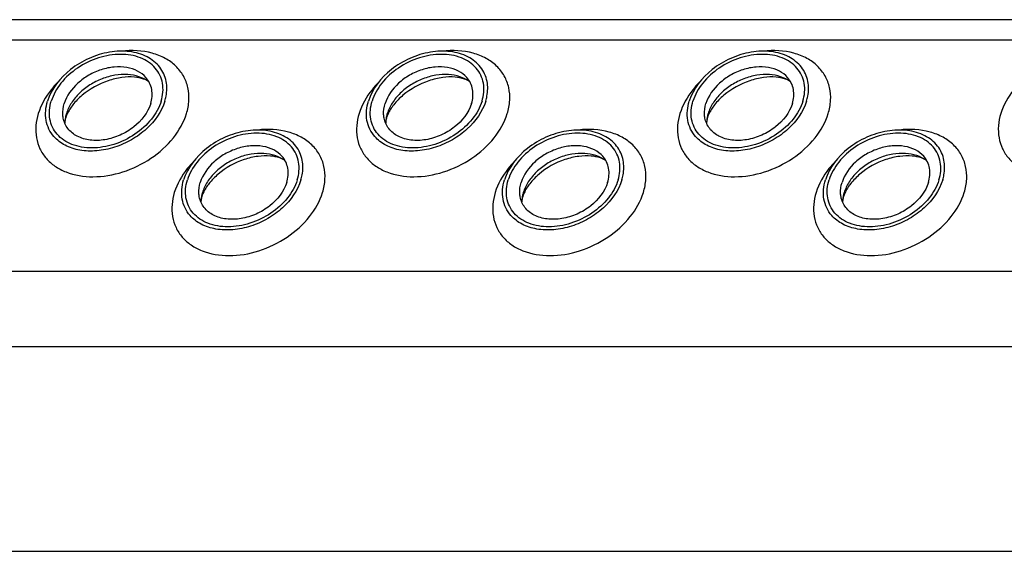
# Model space of a CAD drawing. Header units: millimetres. Extents: x 0 to 2100, y 0 to 2970.
# Tile 7 of 20: x 1127 to 1200, y 1232 to 1271. Entities that reach past the tile are written whole.
import ezdxf

# ---------------------------------------------------------------- set-up
doc = ezdxf.new("R2010")
doc.units = ezdxf.units.MM
doc.header["$LTSCALE"] = 193.6
doc.layers.get('0').update_dxf_attribs({"linetype": 'CONTINUOUS'})

msp = doc.modelspace()

# ---------------------------------------------------------------- linework, layer by layer
at = {"color": 7, "linetype": 'CONTINUOUS'}
for p, q in [((1480.528, 1271.112), (1030.351, 1271.112)), ((1033.52, 1231.516), (1488.7, 1231.516))]:
    msp.add_line(p, q, dxfattribs=at)
at = {"color": 9, "linetype": 'CONTINUOUS'}
for p, q in [((1480.06, 1269.599), (1029.131, 1269.599)), ((1478.468, 1252.365), (1023.805, 1252.365)), ((1481.226, 1246.746), (1026.046, 1246.746))]:
    msp.add_line(p, q, dxfattribs=at)
at = {"color": 7, "linetype": 'CONTINUOUS'}
for centre, radius, start, end in [((1132.944, 1263.339), 2.585, 168.6859, 169.25326), ((1133.075, 1263.311), 2.719, 162.78547, 168.6403), ((1156.874, 1263.339), 2.585, 168.6859, 169.25326), ((1157.005, 1263.311), 2.719, 162.78547, 168.6403), ((1180.804, 1263.339), 2.585, 168.6859, 169.25326), ((1180.935, 1263.311), 2.719, 162.78547, 168.6403), ((1143.093, 1257.464), 2.585, 168.6859, 169.25326), ((1143.224, 1257.436), 2.719, 162.78547, 168.6403), ((1167.023, 1257.464), 2.585, 168.6859, 169.25326), ((1167.154, 1257.436), 2.719, 162.78547, 168.6403), ((1190.953, 1257.464), 2.585, 168.6859, 169.25326), ((1191.084, 1257.436), 2.719, 162.78547, 168.6403)]:
    msp.add_arc(centre, radius, start, end, dxfattribs=at)
for points, knots in [([(1137.924, 1266.514), (1137.849, 1266.896), (1137.506, 1267.653), (1136.491, 1268.444), (1135.155, 1268.812), (1133.653, 1268.754), (1132.134, 1268.286), (1130.378, 1267.241), (1129.361, 1265.974), (1129.075, 1265.048)], [0, 0, 0, 0, 0.102719, 0.210018, 0.329291, 0.461463, 0.602113, 0.743977, 1, 1, 1, 1]), ([(1137.548, 1265.048), (1137.68, 1265.474), (1137.749, 1266.161), (1137.482, 1266.996), (1137.002, 1267.729), (1135.99, 1268.389), (1134.47, 1268.619), (1132.831, 1268.338), (1131.285, 1267.59), (1130.043, 1266.481), (1129.5, 1265.531), (1129.351, 1265.048)], [0, 0, 0, 0, 0.11105, 0.163569, 0.216012, 0.326538, 0.451891, 0.590666, 0.734802, 0.873995, 1, 1, 1, 1]), ([(1161.854, 1266.514), (1161.779, 1266.896), (1161.436, 1267.653), (1160.421, 1268.444), (1159.085, 1268.812), (1157.582, 1268.754), (1156.064, 1268.286), (1154.308, 1267.241), (1153.291, 1265.974), (1153.004, 1265.048)], [0, 0, 0, 0, 0.102719, 0.210018, 0.329291, 0.461463, 0.602113, 0.743977, 1, 1, 1, 1]), ([(1161.478, 1265.048), (1161.61, 1265.474), (1161.678, 1266.161), (1161.412, 1266.996), (1160.931, 1267.729), (1159.92, 1268.389), (1158.4, 1268.619), (1156.761, 1268.338), (1155.215, 1267.59), (1153.973, 1266.481), (1153.43, 1265.531), (1153.281, 1265.048)], [0, 0, 0, 0, 0.11105, 0.163569, 0.216012, 0.326538, 0.451891, 0.590666, 0.734802, 0.873995, 1, 1, 1, 1]), ([(1185.783, 1266.514), (1185.709, 1266.896), (1185.366, 1267.653), (1184.351, 1268.444), (1183.014, 1268.812), (1181.512, 1268.754), (1179.994, 1268.286), (1178.238, 1267.241), (1177.221, 1265.974), (1176.934, 1265.048)], [0, 0, 0, 0, 0.102719, 0.210018, 0.329291, 0.461463, 0.602113, 0.743977, 1, 1, 1, 1]), ([(1185.408, 1265.048), (1185.54, 1265.474), (1185.608, 1266.161), (1185.342, 1266.996), (1184.861, 1267.729), (1183.849, 1268.389), (1182.33, 1268.619), (1180.69, 1268.338), (1179.145, 1267.59), (1177.903, 1266.481), (1177.36, 1265.531), (1177.211, 1265.048)], [0, 0, 0, 0, 0.11105, 0.163569, 0.216012, 0.326538, 0.451891, 0.590666, 0.734802, 0.873995, 1, 1, 1, 1]), ([(1136.408, 1266.813), (1136.237, 1267.007), (1135.791, 1267.341), (1134.965, 1267.598), (1134.029, 1267.624), (1133.059, 1267.422), (1132.129, 1267.008), (1131.084, 1266.254), (1130.497, 1265.442), (1130.317, 1264.861)], [0, 0, 0, 0, 0.104726, 0.219462, 0.345216, 0.479488, 0.61757, 0.753875, 1, 1, 1, 1]), ([(1160.338, 1266.813), (1160.167, 1267.007), (1159.721, 1267.341), (1158.895, 1267.598), (1157.959, 1267.624), (1156.989, 1267.422), (1156.058, 1267.008), (1155.014, 1266.254), (1154.427, 1265.442), (1154.247, 1264.861)], [0, 0, 0, 0, 0.104726, 0.219462, 0.345216, 0.479488, 0.61757, 0.753875, 1, 1, 1, 1]), ([(1184.268, 1266.813), (1184.097, 1267.007), (1183.651, 1267.341), (1182.825, 1267.598), (1181.889, 1267.624), (1180.919, 1267.422), (1179.988, 1267.008), (1178.944, 1266.254), (1178.357, 1265.442), (1178.177, 1264.861)], [0, 0, 0, 0, 0.104726, 0.219462, 0.345216, 0.479488, 0.61757, 0.753875, 1, 1, 1, 1]), ([(1136.634, 1266.489), (1136.189, 1266.821), (1135.289, 1267.081), (1134.084, 1267.003), (1133.122, 1266.738), (1132.22, 1266.283), (1131.438, 1265.671), (1130.832, 1264.946), (1130.564, 1264.393), (1130.478, 1264.115)], [0, 0, 0, 0, 0.223873, 0.351612, 0.485909, 0.622361, 0.75614, 0.882948, 1, 1, 1, 1]), ([(1136.634, 1266.489), (1136.516, 1266.577), (1136.163, 1266.743), (1135.477, 1266.871), (1134.57, 1266.837), (1133.201, 1266.507), (1131.919, 1265.798), (1130.974, 1264.843), (1130.647, 1264.331), (1130.536, 1264.087)], [0, 0, 0, 0, 0.061795, 0.160627, 0.290202, 0.439233, 0.74844, 0.88739, 1, 1, 1, 1]), ([(1136.765, 1264.861), (1136.869, 1265.199), (1136.923, 1265.745), (1136.708, 1266.406), (1136.519, 1266.688), (1136.408, 1266.813)], [0, 0, 0, 0, 0.513934, 0.757035, 1, 1, 1, 1]), ([(1160.564, 1266.489), (1160.118, 1266.821), (1159.219, 1267.081), (1158.014, 1267.003), (1157.052, 1266.738), (1156.15, 1266.283), (1155.368, 1265.671), (1154.762, 1264.946), (1154.494, 1264.393), (1154.408, 1264.115)], [0, 0, 0, 0, 0.223873, 0.351612, 0.485909, 0.622361, 0.75614, 0.882948, 1, 1, 1, 1]), ([(1160.564, 1266.489), (1160.446, 1266.577), (1160.093, 1266.743), (1159.407, 1266.871), (1158.5, 1266.837), (1157.131, 1266.507), (1155.849, 1265.798), (1154.904, 1264.843), (1154.577, 1264.331), (1154.466, 1264.087)], [0, 0, 0, 0, 0.061795, 0.160627, 0.290202, 0.439233, 0.74844, 0.88739, 1, 1, 1, 1]), ([(1160.695, 1264.861), (1160.799, 1265.199), (1160.852, 1265.745), (1160.638, 1266.406), (1160.449, 1266.688), (1160.338, 1266.813)], [0, 0, 0, 0, 0.513934, 0.757035, 1, 1, 1, 1]), ([(1184.494, 1266.489), (1184.048, 1266.821), (1183.149, 1267.081), (1181.944, 1267.003), (1180.982, 1266.738), (1180.08, 1266.283), (1179.297, 1265.671), (1178.692, 1264.946), (1178.424, 1264.393), (1178.338, 1264.115)], [0, 0, 0, 0, 0.223873, 0.351612, 0.485909, 0.622361, 0.75614, 0.882948, 1, 1, 1, 1]), ([(1184.494, 1266.489), (1184.375, 1266.577), (1184.023, 1266.743), (1183.337, 1266.871), (1182.43, 1266.837), (1181.061, 1266.507), (1179.779, 1265.798), (1178.833, 1264.843), (1178.506, 1264.331), (1178.396, 1264.087)], [0, 0, 0, 0, 0.061795, 0.160627, 0.290202, 0.439233, 0.74844, 0.88739, 1, 1, 1, 1]), ([(1184.625, 1264.861), (1184.729, 1265.199), (1184.782, 1265.745), (1184.568, 1266.406), (1184.379, 1266.688), (1184.268, 1266.813)], [0, 0, 0, 0, 0.513934, 0.757035, 1, 1, 1, 1]), ([(1137.825, 1265.048), (1137.863, 1265.171), (1137.983, 1265.649), (1137.993, 1266.157), (1137.924, 1266.514)], [0, 0, 0, 0, 0.262329, 1, 1, 1, 1]), ([(1161.755, 1265.048), (1161.793, 1265.171), (1161.913, 1265.649), (1161.923, 1266.157), (1161.854, 1266.514)], [0, 0, 0, 0, 0.262329, 1, 1, 1, 1]), ([(1185.684, 1265.048), (1185.723, 1265.171), (1185.843, 1265.649), (1185.853, 1266.157), (1185.783, 1266.514)], [0, 0, 0, 0, 0.262329, 1, 1, 1, 1]), ([(1129.552, 1262.406), (1129.403, 1262.576), (1129.149, 1262.958), (1128.861, 1263.853), (1128.933, 1264.591), (1129.075, 1265.048)], [0, 0, 0, 0, 0.242889, 0.486002, 1, 1, 1, 1]), ([(1137.548, 1265.048), (1137.399, 1264.564), (1136.856, 1263.614), (1135.614, 1262.506), (1134.069, 1261.757), (1132.429, 1261.476), (1130.91, 1261.707), (1129.898, 1262.367), (1129.417, 1263.099), (1129.151, 1263.935), (1129.219, 1264.622), (1129.351, 1265.048)], [0, 0, 0, 0, 0.126005, 0.265198, 0.409334, 0.548109, 0.673462, 0.783988, 0.836431, 0.88895, 1, 1, 1, 1]), ([(1137.825, 1265.048), (1137.581, 1264.258), (1136.783, 1263.155), (1135.363, 1262.132), (1134.098, 1261.57), (1132.779, 1261.297), (1131.509, 1261.335), (1130.388, 1261.687), (1129.784, 1262.142), (1129.552, 1262.406)], [0, 0, 0, 0, 0.246199, 0.382548, 0.520657, 0.654927, 0.780644, 0.895321, 1, 1, 1, 1]), ([(1130.243, 1263.788), (1130.227, 1263.873), (1130.183, 1264.232), (1130.237, 1264.6), (1130.317, 1264.861)], [0, 0, 0, 0, 0.240851, 1, 1, 1, 1]), ([(1136.765, 1264.861), (1136.554, 1264.178), (1135.803, 1263.244), (1134.507, 1262.474), (1133.387, 1262.129), (1132.28, 1262.088), (1131.295, 1262.361), (1130.548, 1262.946), (1130.297, 1263.506), (1130.243, 1263.788)], [0, 0, 0, 0, 0.256084, 0.397979, 0.538637, 0.67078, 0.79, 0.897258, 1, 1, 1, 1]), ([(1153.482, 1262.406), (1153.333, 1262.576), (1153.079, 1262.958), (1152.791, 1263.853), (1152.863, 1264.591), (1153.004, 1265.048)], [0, 0, 0, 0, 0.242889, 0.486002, 1, 1, 1, 1]), ([(1161.478, 1265.048), (1161.329, 1264.564), (1160.786, 1263.614), (1159.544, 1262.506), (1157.998, 1261.757), (1156.359, 1261.476), (1154.84, 1261.707), (1153.828, 1262.367), (1153.347, 1263.099), (1153.081, 1263.935), (1153.149, 1264.622), (1153.281, 1265.048)], [0, 0, 0, 0, 0.126005, 0.265198, 0.409334, 0.548109, 0.673462, 0.783988, 0.836431, 0.88895, 1, 1, 1, 1]), ([(1161.755, 1265.048), (1161.511, 1264.258), (1160.713, 1263.155), (1159.293, 1262.132), (1158.028, 1261.57), (1156.709, 1261.297), (1155.439, 1261.335), (1154.318, 1261.687), (1153.714, 1262.142), (1153.482, 1262.406)], [0, 0, 0, 0, 0.246199, 0.382548, 0.520657, 0.654927, 0.780644, 0.895321, 1, 1, 1, 1]), ([(1154.173, 1263.788), (1154.157, 1263.873), (1154.113, 1264.232), (1154.166, 1264.6), (1154.247, 1264.861)], [0, 0, 0, 0, 0.240851, 1, 1, 1, 1]), ([(1160.695, 1264.861), (1160.484, 1264.178), (1159.733, 1263.244), (1158.437, 1262.474), (1157.317, 1262.129), (1156.209, 1262.088), (1155.225, 1262.361), (1154.478, 1262.946), (1154.227, 1263.506), (1154.173, 1263.788)], [0, 0, 0, 0, 0.256084, 0.397979, 0.538637, 0.67078, 0.79, 0.897258, 1, 1, 1, 1]), ([(1177.412, 1262.406), (1177.263, 1262.576), (1177.009, 1262.958), (1176.721, 1263.853), (1176.793, 1264.591), (1176.934, 1265.048)], [0, 0, 0, 0, 0.242889, 0.486002, 1, 1, 1, 1]), ([(1185.408, 1265.048), (1185.259, 1264.564), (1184.716, 1263.614), (1183.474, 1262.506), (1181.928, 1261.757), (1180.289, 1261.476), (1178.769, 1261.707), (1177.758, 1262.367), (1177.277, 1263.099), (1177.011, 1263.935), (1177.079, 1264.622), (1177.211, 1265.048)], [0, 0, 0, 0, 0.126005, 0.265198, 0.409334, 0.548109, 0.673462, 0.783988, 0.836431, 0.88895, 1, 1, 1, 1]), ([(1185.684, 1265.048), (1185.44, 1264.258), (1184.643, 1263.155), (1183.222, 1262.132), (1181.958, 1261.57), (1180.639, 1261.297), (1179.369, 1261.335), (1178.248, 1261.687), (1177.644, 1262.142), (1177.412, 1262.406)], [0, 0, 0, 0, 0.246199, 0.382548, 0.520657, 0.654927, 0.780644, 0.895321, 1, 1, 1, 1]), ([(1178.103, 1263.788), (1178.087, 1263.873), (1178.043, 1264.232), (1178.096, 1264.6), (1178.177, 1264.861)], [0, 0, 0, 0, 0.240851, 1, 1, 1, 1]), ([(1184.625, 1264.861), (1184.413, 1264.178), (1183.663, 1263.244), (1182.367, 1262.474), (1181.247, 1262.129), (1180.139, 1262.088), (1179.155, 1262.361), (1178.408, 1262.946), (1178.157, 1263.506), (1178.103, 1263.788)], [0, 0, 0, 0, 0.256084, 0.397979, 0.538637, 0.67078, 0.79, 0.897258, 1, 1, 1, 1]), ([(1130.434, 1263.817), (1130.421, 1263.777), (1130.385, 1263.644), (1130.363, 1263.507), (1130.362, 1263.411)], [0, 0, 0, 0, 0.304481, 1, 1, 1, 1]), ([(1130.536, 1264.087), (1130.526, 1264.063), (1130.487, 1263.975), (1130.454, 1263.884), (1130.434, 1263.817)], [0, 0, 0, 0, 0.268571, 1, 1, 1, 1]), ([(1154.363, 1263.817), (1154.351, 1263.777), (1154.314, 1263.644), (1154.293, 1263.507), (1154.292, 1263.411)], [0, 0, 0, 0, 0.304481, 1, 1, 1, 1]), ([(1154.466, 1264.087), (1154.456, 1264.063), (1154.417, 1263.975), (1154.384, 1263.884), (1154.363, 1263.817)], [0, 0, 0, 0, 0.268571, 1, 1, 1, 1]), ([(1178.293, 1263.817), (1178.281, 1263.777), (1178.244, 1263.644), (1178.223, 1263.507), (1178.222, 1263.411)], [0, 0, 0, 0, 0.304481, 1, 1, 1, 1]), ([(1178.396, 1264.087), (1178.385, 1264.063), (1178.347, 1263.975), (1178.314, 1263.884), (1178.293, 1263.817)], [0, 0, 0, 0, 0.268571, 1, 1, 1, 1]), ([(1148.073, 1260.639), (1147.999, 1261.021), (1147.655, 1261.778), (1146.64, 1262.569), (1145.304, 1262.937), (1143.802, 1262.879), (1142.283, 1262.411), (1140.527, 1261.366), (1139.51, 1260.099), (1139.224, 1259.173)], [0, 0, 0, 0, 0.102719, 0.210018, 0.329291, 0.461463, 0.602113, 0.743977, 1, 1, 1, 1]), ([(1147.698, 1259.173), (1147.829, 1259.599), (1147.898, 1260.286), (1147.632, 1261.121), (1147.151, 1261.854), (1146.139, 1262.514), (1144.619, 1262.744), (1142.98, 1262.463), (1141.435, 1261.715), (1140.192, 1260.606), (1139.65, 1259.656), (1139.5, 1259.173)], [0, 0, 0, 0, 0.11105, 0.163569, 0.216012, 0.326538, 0.451891, 0.590666, 0.734802, 0.873995, 1, 1, 1, 1]), ([(1172.003, 1260.639), (1171.929, 1261.021), (1171.585, 1261.778), (1170.57, 1262.569), (1169.234, 1262.937), (1167.732, 1262.879), (1166.213, 1262.411), (1164.457, 1261.366), (1163.44, 1260.099), (1163.154, 1259.173)], [0, 0, 0, 0, 0.102719, 0.210018, 0.329291, 0.461463, 0.602113, 0.743977, 1, 1, 1, 1]), ([(1171.628, 1259.173), (1171.759, 1259.599), (1171.828, 1260.286), (1171.562, 1261.121), (1171.081, 1261.854), (1170.069, 1262.514), (1168.549, 1262.744), (1166.91, 1262.463), (1165.365, 1261.715), (1164.122, 1260.606), (1163.58, 1259.656), (1163.43, 1259.173)], [0, 0, 0, 0, 0.11105, 0.163569, 0.216012, 0.326538, 0.451891, 0.590666, 0.734802, 0.873995, 1, 1, 1, 1]), ([(1195.933, 1260.639), (1195.858, 1261.021), (1195.515, 1261.778), (1194.5, 1262.569), (1193.164, 1262.937), (1191.662, 1262.879), (1190.143, 1262.411), (1188.387, 1261.366), (1187.37, 1260.099), (1187.084, 1259.173)], [0, 0, 0, 0, 0.102719, 0.210018, 0.329291, 0.461463, 0.602113, 0.743977, 1, 1, 1, 1]), ([(1195.558, 1259.173), (1195.689, 1259.599), (1195.758, 1260.286), (1195.492, 1261.121), (1195.011, 1261.854), (1193.999, 1262.514), (1192.479, 1262.744), (1190.84, 1262.463), (1189.294, 1261.715), (1188.052, 1260.606), (1187.509, 1259.656), (1187.36, 1259.173)], [0, 0, 0, 0, 0.11105, 0.163569, 0.216012, 0.326538, 0.451891, 0.590666, 0.734802, 0.873995, 1, 1, 1, 1]), ([(1146.558, 1260.938), (1146.386, 1261.132), (1145.941, 1261.466), (1145.114, 1261.723), (1144.179, 1261.749), (1143.208, 1261.547), (1142.278, 1261.133), (1141.233, 1260.379), (1140.646, 1259.567), (1140.467, 1258.986)], [0, 0, 0, 0, 0.104726, 0.219462, 0.345216, 0.479488, 0.61757, 0.753875, 1, 1, 1, 1]), ([(1170.488, 1260.938), (1170.316, 1261.132), (1169.87, 1261.466), (1169.044, 1261.723), (1168.109, 1261.749), (1167.138, 1261.547), (1166.208, 1261.133), (1165.163, 1260.379), (1164.576, 1259.567), (1164.397, 1258.986)], [0, 0, 0, 0, 0.104726, 0.219462, 0.345216, 0.479488, 0.61757, 0.753875, 1, 1, 1, 1]), ([(1194.417, 1260.938), (1194.246, 1261.132), (1193.8, 1261.466), (1192.974, 1261.723), (1192.039, 1261.749), (1191.068, 1261.547), (1190.138, 1261.133), (1189.093, 1260.379), (1188.506, 1259.567), (1188.327, 1258.986)], [0, 0, 0, 0, 0.104726, 0.219462, 0.345216, 0.479488, 0.61757, 0.753875, 1, 1, 1, 1]), ([(1146.783, 1260.614), (1146.338, 1260.946), (1145.439, 1261.206), (1144.233, 1261.128), (1143.271, 1260.863), (1142.369, 1260.408), (1141.587, 1259.796), (1140.981, 1259.071), (1140.713, 1258.518), (1140.627, 1258.24)], [0, 0, 0, 0, 0.223873, 0.351612, 0.485909, 0.622361, 0.75614, 0.882948, 1, 1, 1, 1]), ([(1146.783, 1260.614), (1146.665, 1260.702), (1146.313, 1260.868), (1145.626, 1260.996), (1144.719, 1260.962), (1143.35, 1260.632), (1142.069, 1259.923), (1141.123, 1258.968), (1140.796, 1258.456), (1140.686, 1258.212)], [0, 0, 0, 0, 0.061795, 0.160627, 0.290202, 0.439233, 0.74844, 0.88739, 1, 1, 1, 1]), ([(1146.914, 1258.986), (1147.019, 1259.324), (1147.072, 1259.87), (1146.857, 1260.531), (1146.668, 1260.813), (1146.558, 1260.938)], [0, 0, 0, 0, 0.513934, 0.757035, 1, 1, 1, 1]), ([(1170.713, 1260.614), (1170.268, 1260.946), (1169.369, 1261.206), (1168.163, 1261.128), (1167.201, 1260.863), (1166.299, 1260.408), (1165.517, 1259.796), (1164.911, 1259.071), (1164.643, 1258.518), (1164.557, 1258.24)], [0, 0, 0, 0, 0.223873, 0.351612, 0.485909, 0.622361, 0.75614, 0.882948, 1, 1, 1, 1]), ([(1170.713, 1260.614), (1170.595, 1260.702), (1170.243, 1260.868), (1169.556, 1260.996), (1168.649, 1260.962), (1167.28, 1260.632), (1165.998, 1259.923), (1165.053, 1258.968), (1164.726, 1258.456), (1164.616, 1258.212)], [0, 0, 0, 0, 0.061795, 0.160627, 0.290202, 0.439233, 0.74844, 0.88739, 1, 1, 1, 1]), ([(1170.844, 1258.986), (1170.949, 1259.324), (1171.002, 1259.87), (1170.787, 1260.531), (1170.598, 1260.813), (1170.488, 1260.938)], [0, 0, 0, 0, 0.513934, 0.757035, 1, 1, 1, 1]), ([(1194.643, 1260.614), (1194.198, 1260.946), (1193.299, 1261.206), (1192.093, 1261.128), (1191.131, 1260.863), (1190.229, 1260.408), (1189.447, 1259.796), (1188.841, 1259.071), (1188.573, 1258.518), (1188.487, 1258.24)], [0, 0, 0, 0, 0.223873, 0.351612, 0.485909, 0.622361, 0.75614, 0.882948, 1, 1, 1, 1]), ([(1194.643, 1260.614), (1194.525, 1260.702), (1194.173, 1260.868), (1193.486, 1260.996), (1192.579, 1260.962), (1191.21, 1260.632), (1189.928, 1259.923), (1188.983, 1258.968), (1188.656, 1258.456), (1188.545, 1258.212)], [0, 0, 0, 0, 0.061795, 0.160627, 0.290202, 0.439233, 0.74844, 0.88739, 1, 1, 1, 1]), ([(1194.774, 1258.986), (1194.878, 1259.324), (1194.932, 1259.87), (1194.717, 1260.531), (1194.528, 1260.813), (1194.417, 1260.938)], [0, 0, 0, 0, 0.513934, 0.757035, 1, 1, 1, 1]), ([(1147.974, 1259.173), (1148.012, 1259.296), (1148.133, 1259.774), (1148.143, 1260.282), (1148.073, 1260.639)], [0, 0, 0, 0, 0.262329, 1, 1, 1, 1]), ([(1171.904, 1259.173), (1171.942, 1259.296), (1172.063, 1259.774), (1172.073, 1260.282), (1172.003, 1260.639)], [0, 0, 0, 0, 0.262329, 1, 1, 1, 1]), ([(1195.834, 1259.173), (1195.872, 1259.296), (1195.993, 1259.774), (1196.003, 1260.282), (1195.933, 1260.639)], [0, 0, 0, 0, 0.262329, 1, 1, 1, 1]), ([(1139.702, 1256.531), (1139.553, 1256.701), (1139.298, 1257.083), (1139.01, 1257.978), (1139.083, 1258.716), (1139.224, 1259.173)], [0, 0, 0, 0, 0.242889, 0.486002, 1, 1, 1, 1]), ([(1147.698, 1259.173), (1147.548, 1258.689), (1147.006, 1257.739), (1145.763, 1256.631), (1144.218, 1255.882), (1142.579, 1255.601), (1141.059, 1255.832), (1140.047, 1256.492), (1139.566, 1257.224), (1139.3, 1258.06), (1139.369, 1258.747), (1139.5, 1259.173)], [0, 0, 0, 0, 0.126005, 0.265198, 0.409334, 0.548109, 0.673462, 0.783988, 0.836431, 0.88895, 1, 1, 1, 1]), ([(1147.974, 1259.173), (1147.73, 1258.383), (1146.932, 1257.28), (1145.512, 1256.257), (1144.247, 1255.695), (1142.929, 1255.422), (1141.658, 1255.46), (1140.537, 1255.812), (1139.933, 1256.267), (1139.702, 1256.531)], [0, 0, 0, 0, 0.246199, 0.382548, 0.520657, 0.654927, 0.780644, 0.895321, 1, 1, 1, 1]), ([(1140.393, 1257.913), (1140.376, 1257.998), (1140.332, 1258.357), (1140.386, 1258.725), (1140.467, 1258.986)], [0, 0, 0, 0, 0.240851, 1, 1, 1, 1]), ([(1146.914, 1258.986), (1146.703, 1258.303), (1145.953, 1257.369), (1144.657, 1256.599), (1143.537, 1256.254), (1142.429, 1256.213), (1141.444, 1256.486), (1140.698, 1257.071), (1140.446, 1257.631), (1140.393, 1257.913)], [0, 0, 0, 0, 0.256084, 0.397979, 0.538637, 0.67078, 0.79, 0.897258, 1, 1, 1, 1]), ([(1163.632, 1256.531), (1163.483, 1256.701), (1163.228, 1257.083), (1162.94, 1257.978), (1163.013, 1258.716), (1163.154, 1259.173)], [0, 0, 0, 0, 0.242889, 0.486002, 1, 1, 1, 1]), ([(1171.628, 1259.173), (1171.478, 1258.689), (1170.936, 1257.739), (1169.693, 1256.631), (1168.148, 1255.882), (1166.509, 1255.601), (1164.989, 1255.832), (1163.977, 1256.492), (1163.496, 1257.224), (1163.23, 1258.06), (1163.299, 1258.747), (1163.43, 1259.173)], [0, 0, 0, 0, 0.126005, 0.265198, 0.409334, 0.548109, 0.673462, 0.783988, 0.836431, 0.88895, 1, 1, 1, 1]), ([(1171.904, 1259.173), (1171.66, 1258.383), (1170.862, 1257.28), (1169.442, 1256.257), (1168.177, 1255.695), (1166.859, 1255.422), (1165.588, 1255.46), (1164.467, 1255.812), (1163.863, 1256.267), (1163.632, 1256.531)], [0, 0, 0, 0, 0.246199, 0.382548, 0.520657, 0.654927, 0.780644, 0.895321, 1, 1, 1, 1]), ([(1164.322, 1257.913), (1164.306, 1257.998), (1164.262, 1258.357), (1164.316, 1258.725), (1164.397, 1258.986)], [0, 0, 0, 0, 0.240851, 1, 1, 1, 1]), ([(1170.844, 1258.986), (1170.633, 1258.303), (1169.882, 1257.369), (1168.587, 1256.599), (1167.466, 1256.254), (1166.359, 1256.213), (1165.374, 1256.486), (1164.627, 1257.071), (1164.376, 1257.631), (1164.322, 1257.913)], [0, 0, 0, 0, 0.256084, 0.397979, 0.538637, 0.67078, 0.79, 0.897258, 1, 1, 1, 1]), ([(1187.562, 1256.531), (1187.413, 1256.701), (1187.158, 1257.083), (1186.87, 1257.978), (1186.943, 1258.716), (1187.084, 1259.173)], [0, 0, 0, 0, 0.242889, 0.486002, 1, 1, 1, 1]), ([(1195.558, 1259.173), (1195.408, 1258.689), (1194.866, 1257.739), (1193.623, 1256.631), (1192.078, 1255.882), (1190.439, 1255.601), (1188.919, 1255.832), (1187.907, 1256.492), (1187.426, 1257.224), (1187.16, 1258.06), (1187.228, 1258.747), (1187.36, 1259.173)], [0, 0, 0, 0, 0.126005, 0.265198, 0.409334, 0.548109, 0.673462, 0.783988, 0.836431, 0.88895, 1, 1, 1, 1]), ([(1195.834, 1259.173), (1195.59, 1258.383), (1194.792, 1257.28), (1193.372, 1256.257), (1192.107, 1255.695), (1190.789, 1255.422), (1189.518, 1255.46), (1188.397, 1255.812), (1187.793, 1256.267), (1187.562, 1256.531)], [0, 0, 0, 0, 0.246199, 0.382548, 0.520657, 0.654927, 0.780644, 0.895321, 1, 1, 1, 1]), ([(1188.252, 1257.913), (1188.236, 1257.998), (1188.192, 1258.357), (1188.246, 1258.725), (1188.327, 1258.986)], [0, 0, 0, 0, 0.240851, 1, 1, 1, 1]), ([(1194.774, 1258.986), (1194.563, 1258.303), (1193.812, 1257.369), (1192.517, 1256.599), (1191.396, 1256.254), (1190.289, 1256.213), (1189.304, 1256.486), (1188.557, 1257.071), (1188.306, 1257.631), (1188.252, 1257.913)], [0, 0, 0, 0, 0.256084, 0.397979, 0.538637, 0.67078, 0.79, 0.897258, 1, 1, 1, 1]), ([(1140.583, 1257.942), (1140.571, 1257.902), (1140.534, 1257.769), (1140.513, 1257.632), (1140.511, 1257.536)], [0, 0, 0, 0, 0.304481, 1, 1, 1, 1]), ([(1140.686, 1258.212), (1140.675, 1258.188), (1140.637, 1258.1), (1140.604, 1258.009), (1140.583, 1257.942)], [0, 0, 0, 0, 0.268571, 1, 1, 1, 1]), ([(1164.513, 1257.942), (1164.5, 1257.902), (1164.464, 1257.769), (1164.443, 1257.632), (1164.441, 1257.536)], [0, 0, 0, 0, 0.304481, 1, 1, 1, 1]), ([(1164.616, 1258.212), (1164.605, 1258.188), (1164.567, 1258.1), (1164.534, 1258.009), (1164.513, 1257.942)], [0, 0, 0, 0, 0.268571, 1, 1, 1, 1]), ([(1188.443, 1257.942), (1188.43, 1257.902), (1188.394, 1257.769), (1188.373, 1257.632), (1188.371, 1257.536)], [0, 0, 0, 0, 0.304481, 1, 1, 1, 1]), ([(1188.545, 1258.212), (1188.535, 1258.188), (1188.497, 1258.1), (1188.463, 1258.009), (1188.443, 1257.942)], [0, 0, 0, 0, 0.268571, 1, 1, 1, 1])]:
    msp.add_open_spline(points, degree=3, knots=knots, dxfattribs=at)
at = {"color": 9, "linetype": 'CONTINUOUS'}
for points, knots in [([(1139.434, 1264.115), (1139.533, 1264.437), (1139.658, 1265.088), (1139.587, 1266.06), (1139.247, 1266.947), (1138.656, 1267.699), (1137.849, 1268.278), (1136.504, 1268.806), (1135.358, 1268.857), (1134.6, 1268.772)], [0, 0, 0, 0, 0.124532, 0.241854, 0.355538, 0.470156, 0.590017, 0.718045, 1, 1, 1, 1]), ([(1163.363, 1264.115), (1163.463, 1264.437), (1163.588, 1265.088), (1163.516, 1266.06), (1163.177, 1266.947), (1162.586, 1267.699), (1161.779, 1268.278), (1160.434, 1268.806), (1159.288, 1268.857), (1158.53, 1268.772)], [0, 0, 0, 0, 0.124532, 0.241854, 0.355538, 0.470156, 0.590017, 0.718045, 1, 1, 1, 1]), ([(1187.293, 1264.115), (1187.393, 1264.437), (1187.518, 1265.088), (1187.446, 1266.06), (1187.107, 1266.947), (1186.516, 1267.699), (1185.709, 1268.278), (1184.363, 1268.806), (1183.218, 1268.857), (1182.46, 1268.772)], [0, 0, 0, 0, 0.124532, 0.241854, 0.355538, 0.470156, 0.590017, 0.718045, 1, 1, 1, 1]), ([(1129.825, 1266.442), (1129.655, 1266.269), (1129.047, 1265.582), (1128.58, 1264.76), (1128.381, 1264.115)], [0, 0, 0, 0, 0.264839, 1, 1, 1, 1]), ([(1153.755, 1266.442), (1153.585, 1266.269), (1152.977, 1265.582), (1152.51, 1264.76), (1152.311, 1264.115)], [0, 0, 0, 0, 0.264839, 1, 1, 1, 1]), ([(1177.685, 1266.442), (1177.515, 1266.269), (1176.907, 1265.582), (1176.44, 1264.76), (1176.241, 1264.115)], [0, 0, 0, 0, 0.264839, 1, 1, 1, 1]), ([(1201.614, 1266.442), (1201.444, 1266.269), (1200.837, 1265.582), (1200.37, 1264.76), (1200.17, 1264.115)], [0, 0, 0, 0, 0.264839, 1, 1, 1, 1]), ([(1128.381, 1264.115), (1128.203, 1263.541), (1128.111, 1262.614), (1128.47, 1261.488), (1128.949, 1260.759), (1129.623, 1260.168), (1130.769, 1259.572), (1132.534, 1259.298), (1134.741, 1259.679), (1136.826, 1260.688), (1138.501, 1262.182), (1139.232, 1263.464), (1139.434, 1264.115)], [0, 0, 0, 0, 0.110961, 0.163438, 0.215838, 0.269928, 0.32708, 0.452332, 0.590995, 0.735015, 0.874096, 1, 1, 1, 1]), ([(1152.311, 1264.115), (1152.133, 1263.541), (1152.041, 1262.614), (1152.399, 1261.488), (1152.879, 1260.759), (1153.552, 1260.168), (1154.699, 1259.572), (1156.463, 1259.298), (1158.671, 1259.679), (1160.755, 1260.688), (1162.43, 1262.182), (1163.162, 1263.464), (1163.363, 1264.115)], [0, 0, 0, 0, 0.110961, 0.163438, 0.215838, 0.269928, 0.32708, 0.452332, 0.590995, 0.735015, 0.874096, 1, 1, 1, 1]), ([(1176.241, 1264.115), (1176.063, 1263.541), (1175.971, 1262.614), (1176.329, 1261.488), (1176.809, 1260.759), (1177.482, 1260.168), (1178.629, 1259.572), (1180.393, 1259.298), (1182.601, 1259.679), (1184.685, 1260.688), (1186.36, 1262.182), (1187.092, 1263.464), (1187.293, 1264.115)], [0, 0, 0, 0, 0.110961, 0.163438, 0.215838, 0.269928, 0.32708, 0.452332, 0.590995, 0.735015, 0.874096, 1, 1, 1, 1]), ([(1200.17, 1264.115), (1199.993, 1263.541), (1199.901, 1262.614), (1200.259, 1261.488), (1200.739, 1260.759), (1201.412, 1260.168), (1202.559, 1259.572), (1204.323, 1259.298), (1206.531, 1259.679), (1208.615, 1260.688), (1210.29, 1262.182), (1211.022, 1263.464), (1211.223, 1264.115)], [0, 0, 0, 0, 0.110961, 0.163438, 0.215838, 0.269928, 0.32708, 0.452332, 0.590995, 0.735015, 0.874096, 1, 1, 1, 1]), ([(1149.583, 1258.24), (1149.683, 1258.562), (1149.808, 1259.213), (1149.736, 1260.185), (1149.397, 1261.072), (1148.806, 1261.824), (1147.999, 1262.403), (1146.653, 1262.931), (1145.508, 1262.982), (1144.749, 1262.897)], [0, 0, 0, 0, 0.124532, 0.241854, 0.355538, 0.470156, 0.590017, 0.718045, 1, 1, 1, 1]), ([(1173.513, 1258.24), (1173.612, 1258.562), (1173.737, 1259.213), (1173.666, 1260.185), (1173.326, 1261.072), (1172.736, 1261.824), (1171.929, 1262.403), (1170.583, 1262.931), (1169.438, 1262.982), (1168.679, 1262.897)], [0, 0, 0, 0, 0.124532, 0.241854, 0.355538, 0.470156, 0.590017, 0.718045, 1, 1, 1, 1]), ([(1197.443, 1258.24), (1197.542, 1258.562), (1197.667, 1259.213), (1197.596, 1260.185), (1197.256, 1261.072), (1196.666, 1261.824), (1195.859, 1262.403), (1194.513, 1262.931), (1193.368, 1262.982), (1192.609, 1262.897)], [0, 0, 0, 0, 0.124532, 0.241854, 0.355538, 0.470156, 0.590017, 0.718045, 1, 1, 1, 1]), ([(1139.974, 1260.567), (1139.804, 1260.394), (1139.196, 1259.707), (1138.729, 1258.885), (1138.53, 1258.24)], [0, 0, 0, 0, 0.264839, 1, 1, 1, 1]), ([(1163.904, 1260.567), (1163.734, 1260.394), (1163.126, 1259.707), (1162.659, 1258.885), (1162.46, 1258.24)], [0, 0, 0, 0, 0.264839, 1, 1, 1, 1]), ([(1187.834, 1260.567), (1187.664, 1260.394), (1187.056, 1259.707), (1186.589, 1258.885), (1186.39, 1258.24)], [0, 0, 0, 0, 0.264839, 1, 1, 1, 1]), ([(1138.53, 1258.24), (1138.353, 1257.666), (1138.261, 1256.739), (1138.619, 1255.613), (1139.099, 1254.884), (1139.772, 1254.293), (1140.918, 1253.697), (1142.683, 1253.423), (1144.891, 1253.804), (1146.975, 1254.813), (1148.65, 1256.308), (1149.382, 1257.589), (1149.583, 1258.24)], [0, 0, 0, 0, 0.110961, 0.163438, 0.215838, 0.269928, 0.32708, 0.452332, 0.590995, 0.735015, 0.874096, 1, 1, 1, 1]), ([(1162.46, 1258.24), (1162.283, 1257.666), (1162.19, 1256.739), (1162.549, 1255.613), (1163.029, 1254.884), (1163.702, 1254.293), (1164.848, 1253.697), (1166.613, 1253.423), (1168.82, 1253.804), (1170.905, 1254.813), (1172.58, 1256.308), (1173.311, 1257.589), (1173.513, 1258.24)], [0, 0, 0, 0, 0.110961, 0.163438, 0.215838, 0.269928, 0.32708, 0.452332, 0.590995, 0.735015, 0.874096, 1, 1, 1, 1]), ([(1186.39, 1258.24), (1186.213, 1257.666), (1186.12, 1256.739), (1186.479, 1255.613), (1186.958, 1254.884), (1187.632, 1254.293), (1188.778, 1253.697), (1190.543, 1253.423), (1192.75, 1253.804), (1194.835, 1254.813), (1196.51, 1256.308), (1197.241, 1257.589), (1197.443, 1258.24)], [0, 0, 0, 0, 0.110961, 0.163438, 0.215838, 0.269928, 0.32708, 0.452332, 0.590995, 0.735015, 0.874096, 1, 1, 1, 1])]:
    msp.add_open_spline(points, degree=3, knots=knots, dxfattribs=at)
at = {"color": 7, "linetype": 'CONTINUOUS'}
for points in [[(1130.405, 1263.821), (1130.379, 1263.686), (1130.364, 1263.548), (1130.362, 1263.411)], [(1154.334, 1263.821), (1154.309, 1263.686), (1154.294, 1263.548), (1154.292, 1263.411)], [(1178.264, 1263.821), (1178.239, 1263.686), (1178.224, 1263.548), (1178.222, 1263.411)], [(1140.554, 1257.946), (1140.528, 1257.811), (1140.514, 1257.673), (1140.511, 1257.536)], [(1164.484, 1257.946), (1164.458, 1257.811), (1164.443, 1257.673), (1164.441, 1257.536)], [(1188.414, 1257.946), (1188.388, 1257.811), (1188.373, 1257.673), (1188.371, 1257.536)]]:
    msp.add_open_spline(points, degree=3, dxfattribs=at)

doc.saveas('drawing.dxf')
